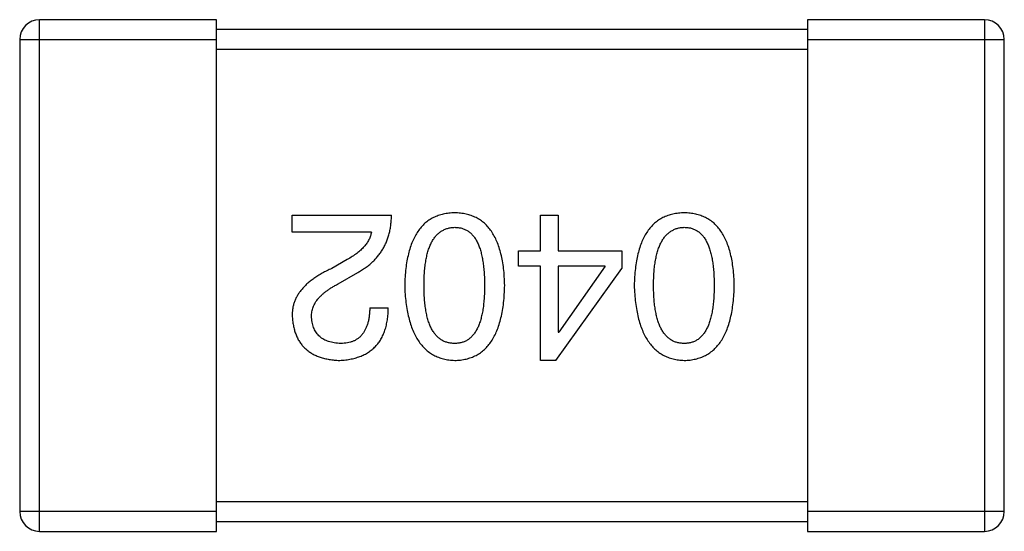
# Model space of a CAD drawing. Header units: millimetres. Extents: x 563 to 681, y 173 to 284.
# Tile 89 of 167: x 660.664 to 661.664, y 183.995 to 184.515. Entities that reach past the tile are written whole.
import ezdxf

# ---------------------------------------------------------------- set-up
doc = ezdxf.new("R2010")
doc.units = ezdxf.units.MM
doc.header["$LTSCALE"] = 30.734
doc.layers.get('0').update_dxf_attribs({"linetype": 'CONTINUOUS'})

msp = doc.modelspace()

# ---------------------------------------------------------------- linework, layer by layer
at = {"linetype": 'Continuous'}
for p, q in [((660.8644, 184.5153), (660.6844, 184.5153)), ((660.6844, 183.9953), (660.6844, 184.5153)), ((660.8644, 183.9953), (660.8644, 184.5153)), ((661.6444, 184.5153), (661.4644, 184.5153)), ((661.4644, 184.5153), (661.4644, 183.9953)), ((661.6444, 184.5153), (661.6444, 183.9953)), ((661.4644, 184.5053), (660.8644, 184.5053)), ((660.6644, 184.4953), (660.8644, 184.4953)), ((660.6644, 184.4953), (660.6644, 184.0153)), ((661.4644, 184.4953), (661.6644, 184.4953)), ((661.6644, 184.0153), (661.6644, 184.4953)), ((660.8644, 184.4853), (661.4644, 184.4853)), ((660.9413, 184.3166), (661.0421, 184.3166)), ((660.9413, 184.2994), (660.9413, 184.3166)), ((661.1933, 184.3166), (661.2113, 184.3166)), ((661.1933, 184.2805), (661.1933, 184.3166)), ((661.2113, 184.3166), (661.2113, 184.2805)), ((661.0216, 184.2994), (660.9413, 184.2994)), ((661.1711, 184.2805), (661.1933, 184.2805)), ((661.1711, 184.2649), (661.1711, 184.2805)), ((661.2113, 184.2805), (661.2761, 184.2805)), ((661.2761, 184.2805), (661.2761, 184.2625)), ((660.997, 184.2715), (660.9814, 184.2625)), ((661.1933, 184.2649), (661.1711, 184.2649)), ((661.1933, 184.169), (661.1933, 184.2649)), ((661.2089, 184.169), (661.2761, 184.2625)), ((661.2589, 184.2649), (661.2113, 184.2649)), ((661.2113, 184.2649), (661.2113, 184.1977)), ((661.2589, 184.2649), (661.2121, 184.1977)), ((660.988, 184.2469), (661.0077, 184.2584)), ((661.02, 184.2223), (661.0388, 184.2223)), ((661.2113, 184.1977), (661.2121, 184.1977)), ((661.2089, 184.169), (661.1933, 184.169)), ((661.4644, 184.0253), (660.8644, 184.0253)), ((660.8644, 184.0153), (660.6644, 184.0153)), ((661.6644, 184.0153), (661.4644, 184.0153)), ((660.8644, 184.0053), (661.4644, 184.0053)), ((660.6844, 183.9953), (660.8644, 183.9953)), ((661.4644, 183.9953), (661.6444, 183.9953))]:
    msp.add_line(p, q, dxfattribs=at)
for centre, start, end in [((660.6844, 184.4953), 90, 180), ((661.6444, 184.4953), 0, 90), ((660.6844, 184.0153), 180, 270), ((661.6444, 184.0153), 270, 0)]:
    msp.add_arc(centre, 0.02, start, end, dxfattribs=at)
for points, knots in [([(661.0077, 184.2584), (661.009, 184.2591), (661.0117, 184.2607), (661.0155, 184.2632), (661.0191, 184.2659), (661.0224, 184.2687), (661.0255, 184.2718), (661.0283, 184.275), (661.0309, 184.2784), (661.0331, 184.2819), (661.0352, 184.2857), (661.0369, 184.2896), (661.0385, 184.2936), (661.0397, 184.2979), (661.0407, 184.3023), (661.0414, 184.3069), (661.0419, 184.3117), (661.042, 184.3149), (661.0421, 184.3166)], [0, 0, 0, 0, 0.065828, 0.130094, 0.192451, 0.254037, 0.313974, 0.373757, 0.433048, 0.492243, 0.551902, 0.611758, 0.672678, 0.734814, 0.798569, 0.863693, 0.930488, 1, 1, 1, 1]), ([(661.1062, 184.319), (661.1042, 184.3189), (661.1003, 184.3188), (661.0947, 184.3178), (661.0895, 184.3163), (661.0846, 184.3142), (661.08, 184.3116), (661.0759, 184.3084), (661.0721, 184.3046), (661.0688, 184.3002), (661.0658, 184.2952), (661.0632, 184.2898), (661.0609, 184.2837), (661.0591, 184.2771), (661.0576, 184.27), (661.0565, 184.2622), (661.0557, 184.2539), (661.0555, 184.2482), (661.0554, 184.2453)], [0, 0, 0, 0, 0.059134, 0.115603, 0.169236, 0.221572, 0.273254, 0.32474, 0.377319, 0.431815, 0.488555, 0.548609, 0.612242, 0.680182, 0.75251, 0.829782, 0.91231, 1, 1, 1, 1]), ([(661.157, 184.2453), (661.1569, 184.2482), (661.1567, 184.2539), (661.156, 184.2622), (661.1549, 184.27), (661.1533, 184.2771), (661.1515, 184.2837), (661.1492, 184.2898), (661.1466, 184.2953), (661.1436, 184.3002), (661.1403, 184.3046), (661.1365, 184.3084), (661.1324, 184.3116), (661.1279, 184.3142), (661.123, 184.3163), (661.1177, 184.3178), (661.1121, 184.3188), (661.1082, 184.3189), (661.1062, 184.319)], [0, 0, 0, 0, 0.087693, 0.170223, 0.247496, 0.319826, 0.387768, 0.451403, 0.511459, 0.568358, 0.622671, 0.675251, 0.726739, 0.778422, 0.830759, 0.884394, 0.940865, 1, 1, 1, 1]), ([(661.3394, 184.319), (661.3374, 184.3189), (661.3335, 184.3188), (661.3279, 184.3178), (661.3226, 184.3163), (661.3177, 184.3142), (661.3132, 184.3116), (661.3091, 184.3084), (661.3053, 184.3046), (661.3019, 184.3002), (661.2989, 184.2952), (661.2963, 184.2898), (661.2941, 184.2837), (661.2922, 184.2771), (661.2907, 184.27), (661.2896, 184.2622), (661.2888, 184.2539), (661.2886, 184.2482), (661.2885, 184.2453)], [0, 0, 0, 0, 0.059134, 0.115603, 0.169236, 0.221572, 0.273254, 0.32474, 0.377319, 0.431815, 0.488555, 0.548609, 0.612242, 0.680182, 0.75251, 0.829782, 0.91231, 1, 1, 1, 1]), ([(661.3902, 184.2453), (661.3901, 184.2482), (661.3899, 184.2539), (661.3891, 184.2622), (661.388, 184.27), (661.3865, 184.2771), (661.3846, 184.2837), (661.3824, 184.2898), (661.3798, 184.2953), (661.3768, 184.3002), (661.3734, 184.3046), (661.3697, 184.3084), (661.3655, 184.3116), (661.361, 184.3142), (661.3561, 184.3163), (661.3509, 184.3178), (661.3452, 184.3188), (661.3414, 184.3189), (661.3394, 184.319)], [0, 0, 0, 0, 0.087693, 0.170223, 0.247496, 0.319826, 0.387768, 0.451403, 0.511459, 0.568358, 0.622671, 0.675251, 0.726739, 0.778422, 0.830759, 0.884394, 0.940865, 1, 1, 1, 1]), ([(661.0751, 184.2453), (661.0751, 184.2476), (661.0751, 184.2522), (661.0755, 184.2588), (661.0761, 184.2649), (661.0769, 184.2707), (661.078, 184.2759), (661.0793, 184.2808), (661.0809, 184.2851), (661.0827, 184.2891), (661.0848, 184.2926), (661.0871, 184.2956), (661.0897, 184.2982), (661.0925, 184.3003), (661.0956, 184.302), (661.0989, 184.3033), (661.1025, 184.3041), (661.105, 184.3042), (661.1062, 184.3043)], [0, 0, 0, 0, 0.094834, 0.184067, 0.267029, 0.344713, 0.417334, 0.484367, 0.546941, 0.604717, 0.65953, 0.710539, 0.759381, 0.806382, 0.853027, 0.900623, 0.949121, 1, 1, 1, 1]), ([(661.1062, 184.3043), (661.1074, 184.3042), (661.1098, 184.3041), (661.1133, 184.3035), (661.1166, 184.3023), (661.1195, 184.3006), (661.1223, 184.2986), (661.1248, 184.296), (661.1271, 184.293), (661.1291, 184.2895), (661.1308, 184.2855), (661.1324, 184.2811), (661.1336, 184.2763), (661.1347, 184.271), (661.1355, 184.2652), (661.1361, 184.259), (661.1365, 184.2523), (661.1365, 184.2476), (661.1365, 184.2453)], [0, 0, 0, 0, 0.049766, 0.097012, 0.143225, 0.188786, 0.235079, 0.282962, 0.333687, 0.387747, 0.445963, 0.508657, 0.576545, 0.649868, 0.72822, 0.812712, 0.903543, 1, 1, 1, 1]), ([(661.3082, 184.2453), (661.3082, 184.2476), (661.3083, 184.2522), (661.3086, 184.2588), (661.3092, 184.2649), (661.3101, 184.2707), (661.3112, 184.2759), (661.3125, 184.2808), (661.3141, 184.2851), (661.3159, 184.2891), (661.318, 184.2926), (661.3203, 184.2956), (661.3228, 184.2982), (661.3257, 184.3003), (661.3288, 184.302), (661.3321, 184.3033), (661.3356, 184.3041), (661.3381, 184.3042), (661.3394, 184.3043)], [0, 0, 0, 0, 0.094834, 0.184067, 0.267029, 0.344713, 0.417334, 0.484367, 0.546941, 0.604717, 0.65953, 0.710539, 0.759381, 0.806382, 0.853027, 0.900623, 0.949121, 1, 1, 1, 1]), ([(661.3394, 184.3043), (661.3406, 184.3042), (661.343, 184.3041), (661.3465, 184.3035), (661.3497, 184.3023), (661.3527, 184.3006), (661.3554, 184.2986), (661.358, 184.296), (661.3602, 184.293), (661.3622, 184.2895), (661.364, 184.2855), (661.3656, 184.2811), (661.3668, 184.2763), (661.3679, 184.271), (661.3687, 184.2652), (661.3693, 184.259), (661.3696, 184.2523), (661.3697, 184.2476), (661.3697, 184.2453)], [0, 0, 0, 0, 0.049766, 0.097012, 0.143225, 0.188786, 0.235079, 0.282962, 0.333687, 0.387747, 0.445963, 0.508657, 0.576545, 0.649868, 0.72822, 0.812712, 0.903543, 1, 1, 1, 1]), ([(661.0216, 184.2994), (661.0213, 184.2981), (661.0208, 184.2954), (661.0192, 184.2917), (661.017, 184.288), (661.0142, 184.2845), (661.0108, 184.281), (661.0068, 184.2777), (661.0021, 184.2745), (660.9988, 184.2725), (660.997, 184.2715)], [0, 0, 0, 0, 0.103034, 0.208166, 0.318255, 0.434664, 0.559728, 0.695394, 0.841708, 1, 1, 1, 1]), ([(660.9814, 184.2625), (660.9797, 184.2617), (660.9764, 184.2602), (660.9717, 184.2577), (660.9673, 184.2551), (660.9633, 184.2524), (660.9596, 184.2497), (660.9562, 184.2468), (660.9532, 184.2439), (660.9505, 184.2408), (660.9481, 184.2377), (660.9461, 184.2345), (660.9445, 184.2312), (660.9431, 184.2278), (660.9421, 184.2243), (660.9415, 184.2207), (660.9412, 184.217), (660.9412, 184.2145), (660.9413, 184.2133)], [0, 0, 0, 0, 0.082731, 0.161257, 0.236138, 0.307554, 0.375712, 0.440848, 0.502916, 0.562567, 0.619798, 0.675716, 0.73039, 0.78386, 0.837315, 0.890547, 0.944917, 1, 1, 1, 1]), ([(660.9609, 184.2125), (660.9609, 184.2133), (660.9608, 184.2149), (660.961, 184.2173), (660.9614, 184.2197), (660.962, 184.222), (660.9629, 184.2243), (660.964, 184.2266), (660.9653, 184.2288), (660.9669, 184.231), (660.9687, 184.2331), (660.9708, 184.2352), (660.9731, 184.2373), (660.9756, 184.2393), (660.9783, 184.2412), (660.9813, 184.2432), (660.9846, 184.2451), (660.9868, 184.2463), (660.988, 184.2469)], [0, 0, 0, 0, 0.052237, 0.103888, 0.155485, 0.207395, 0.259864, 0.31356, 0.369176, 0.4266, 0.486836, 0.550048, 0.61567, 0.685271, 0.75824, 0.834614, 0.915635, 1, 1, 1, 1]), ([(661.0554, 184.2453), (661.0555, 184.2423), (661.0558, 184.2364), (661.0566, 184.2279), (661.0578, 184.22), (661.0594, 184.2127), (661.0613, 184.2059), (661.0635, 184.1997), (661.0662, 184.194), (661.0692, 184.1889), (661.0726, 184.1844), (661.0763, 184.1805), (661.0804, 184.1771), (661.0849, 184.1743), (661.0897, 184.1721), (661.0949, 184.1705), (661.1004, 184.1694), (661.1043, 184.1692), (661.1062, 184.169)], [0, 0, 0, 0, 0.088475, 0.171606, 0.249595, 0.322626, 0.391327, 0.455765, 0.516374, 0.573675, 0.628522, 0.681161, 0.732559, 0.783563, 0.83504, 0.887639, 0.942585, 1, 1, 1, 1]), ([(661.1062, 184.1863), (661.105, 184.1863), (661.1025, 184.1864), (661.0989, 184.1871), (661.0956, 184.1882), (661.0925, 184.1899), (661.0897, 184.192), (661.0871, 184.1945), (661.0848, 184.1976), (661.0827, 184.2011), (661.0809, 184.205), (661.0793, 184.2094), (661.078, 184.2143), (661.0769, 184.2196), (661.0761, 184.2253), (661.0755, 184.2316), (661.0751, 184.2383), (661.0751, 184.2429), (661.0751, 184.2453)], [0, 0, 0, 0, 0.050604, 0.098688, 0.145699, 0.191791, 0.238625, 0.286717, 0.337546, 0.391814, 0.449755, 0.512106, 0.579685, 0.652048, 0.730262, 0.814146, 0.904281, 1, 1, 1, 1]), ([(661.1365, 184.2453), (661.1365, 184.2429), (661.1365, 184.2383), (661.1361, 184.2316), (661.1355, 184.2253), (661.1348, 184.2196), (661.1336, 184.2143), (661.1324, 184.2094), (661.1308, 184.205), (661.1291, 184.2011), (661.1271, 184.1976), (661.1248, 184.1945), (661.1223, 184.192), (661.1196, 184.1899), (661.1166, 184.1882), (661.1133, 184.1871), (661.1098, 184.1864), (661.1074, 184.1863), (661.1062, 184.1863)], [0, 0, 0, 0, 0.096452, 0.187278, 0.271765, 0.350519, 0.423437, 0.491321, 0.554011, 0.612224, 0.666281, 0.717003, 0.764884, 0.811423, 0.856783, 0.902993, 0.950236, 1, 1, 1, 1]), ([(661.1062, 184.169), (661.1082, 184.1691), (661.1121, 184.1693), (661.1177, 184.1703), (661.123, 184.1719), (661.1279, 184.174), (661.1324, 184.1767), (661.1365, 184.1801), (661.1403, 184.184), (661.1436, 184.1885), (661.1466, 184.1936), (661.1492, 184.1993), (661.1515, 184.2055), (661.1533, 184.2124), (661.1549, 184.2198), (661.156, 184.2278), (661.1567, 184.2363), (661.1569, 184.2422), (661.157, 184.2453)], [0, 0, 0, 0, 0.057911, 0.113262, 0.165956, 0.217443, 0.268511, 0.319665, 0.372, 0.426129, 0.483365, 0.543779, 0.607756, 0.676562, 0.749704, 0.827713, 0.911177, 1, 1, 1, 1]), ([(661.2885, 184.2453), (661.2887, 184.2423), (661.2889, 184.2364), (661.2898, 184.2279), (661.291, 184.22), (661.2925, 184.2127), (661.2944, 184.2059), (661.2967, 184.1997), (661.2993, 184.194), (661.3023, 184.1889), (661.3057, 184.1844), (661.3094, 184.1805), (661.3135, 184.1771), (661.318, 184.1743), (661.3228, 184.1721), (661.328, 184.1705), (661.3336, 184.1694), (661.3374, 184.1692), (661.3394, 184.169)], [0, 0, 0, 0, 0.088475, 0.171606, 0.249595, 0.322626, 0.391327, 0.455765, 0.516374, 0.573675, 0.628522, 0.681161, 0.732559, 0.783563, 0.83504, 0.887639, 0.942585, 1, 1, 1, 1]), ([(661.3394, 184.1863), (661.3381, 184.1863), (661.3357, 184.1864), (661.3321, 184.1871), (661.3288, 184.1882), (661.3257, 184.1899), (661.3229, 184.192), (661.3203, 184.1945), (661.318, 184.1976), (661.3159, 184.2011), (661.3141, 184.205), (661.3125, 184.2094), (661.3112, 184.2143), (661.3101, 184.2196), (661.3092, 184.2253), (661.3086, 184.2316), (661.3083, 184.2383), (661.3082, 184.2429), (661.3082, 184.2453)], [0, 0, 0, 0, 0.050604, 0.098688, 0.145699, 0.191791, 0.238625, 0.286717, 0.337546, 0.391814, 0.449755, 0.512106, 0.579685, 0.652048, 0.730262, 0.814146, 0.904281, 1, 1, 1, 1]), ([(661.3394, 184.169), (661.3414, 184.1691), (661.3452, 184.1693), (661.3509, 184.1703), (661.3561, 184.1719), (661.361, 184.174), (661.3655, 184.1767), (661.3697, 184.1801), (661.3734, 184.184), (661.3768, 184.1885), (661.3798, 184.1936), (661.3824, 184.1993), (661.3846, 184.2055), (661.3865, 184.2124), (661.388, 184.2198), (661.3891, 184.2278), (661.3899, 184.2363), (661.3901, 184.2422), (661.3902, 184.2453)], [0, 0, 0, 0, 0.057911, 0.113262, 0.165956, 0.217443, 0.268511, 0.319665, 0.372, 0.426129, 0.483365, 0.543779, 0.607756, 0.676562, 0.749704, 0.827713, 0.911177, 1, 1, 1, 1]), ([(661.3697, 184.2453), (661.3697, 184.2429), (661.3696, 184.2383), (661.3693, 184.2316), (661.3687, 184.2253), (661.3679, 184.2196), (661.3668, 184.2143), (661.3656, 184.2094), (661.364, 184.205), (661.3622, 184.2011), (661.3602, 184.1976), (661.358, 184.1945), (661.3554, 184.192), (661.3527, 184.1899), (661.3497, 184.1882), (661.3465, 184.1871), (661.343, 184.1864), (661.3406, 184.1863), (661.3394, 184.1863)], [0, 0, 0, 0, 0.096452, 0.187278, 0.271765, 0.350519, 0.423437, 0.491321, 0.554011, 0.612224, 0.666281, 0.717003, 0.764884, 0.811423, 0.856783, 0.902993, 0.950236, 1, 1, 1, 1]), ([(660.988, 184.169), (660.99, 184.1691), (660.994, 184.1693), (660.9996, 184.1701), (661.005, 184.1713), (661.0099, 184.1729), (661.0144, 184.1749), (661.0186, 184.1772), (661.0224, 184.1799), (661.0258, 184.1831), (661.0288, 184.1867), (661.0314, 184.1906), (661.0336, 184.195), (661.0354, 184.1997), (661.0369, 184.2048), (661.0379, 184.2103), (661.0386, 184.2162), (661.0387, 184.2202), (661.0388, 184.2223)], [0, 0, 0, 0, 0.07282, 0.141057, 0.2062, 0.267672, 0.326735, 0.383519, 0.439188, 0.494454, 0.549628, 0.605958, 0.66397, 0.72402, 0.787502, 0.854127, 0.925065, 1, 1, 1, 1]), ([(661.02, 184.2223), (661.0199, 184.2209), (661.0198, 184.218), (661.0194, 184.2139), (661.0188, 184.2101), (661.0179, 184.2066), (661.0168, 184.2034), (661.0155, 184.2004), (661.014, 184.1977), (661.0122, 184.1953), (661.0103, 184.1931), (661.0081, 184.1913), (661.0057, 184.1897), (661.0031, 184.1884), (661.0002, 184.1875), (660.9972, 184.1868), (660.9939, 184.1863), (660.9916, 184.1863), (660.9905, 184.1863)], [0, 0, 0, 0, 0.082594, 0.15978, 0.232961, 0.301462, 0.365595, 0.426678, 0.484662, 0.540809, 0.595146, 0.648401, 0.702272, 0.757102, 0.813447, 0.872233, 0.934055, 1, 1, 1, 1]), ([(660.9413, 184.2133), (660.9414, 184.2116), (660.9417, 184.2083), (660.9425, 184.2035), (660.9436, 184.199), (660.945, 184.1949), (660.9468, 184.191), (660.9489, 184.1874), (660.9514, 184.1842), (660.9541, 184.1813), (660.9572, 184.1787), (660.9607, 184.1763), (660.9644, 184.1743), (660.9685, 184.1726), (660.9729, 184.1713), (660.9777, 184.1702), (660.9827, 184.1694), (660.9862, 184.1692), (660.988, 184.169)], [0, 0, 0, 0, 0.070688, 0.137741, 0.201612, 0.262778, 0.321223, 0.378455, 0.434411, 0.490146, 0.546362, 0.603392, 0.662208, 0.723401, 0.787372, 0.85442, 0.925153, 1, 1, 1, 1]), ([(660.9905, 184.1863), (660.9893, 184.1863), (660.9871, 184.1864), (660.9839, 184.1868), (660.981, 184.1874), (660.9782, 184.1881), (660.9756, 184.1891), (660.9732, 184.1903), (660.9711, 184.1916), (660.9691, 184.1932), (660.9674, 184.1949), (660.9658, 184.1969), (660.9645, 184.199), (660.9633, 184.2013), (660.9625, 184.2039), (660.9617, 184.2066), (660.9612, 184.2095), (660.961, 184.2115), (660.9609, 184.2125)], [0, 0, 0, 0, 0.076112, 0.148436, 0.216883, 0.281466, 0.34298, 0.402356, 0.459881, 0.51546, 0.571111, 0.62658, 0.683162, 0.741007, 0.801404, 0.863825, 0.930544, 1, 1, 1, 1])]:
    msp.add_open_spline(points, degree=3, knots=knots, dxfattribs=at)

doc.saveas('drawing.dxf')
